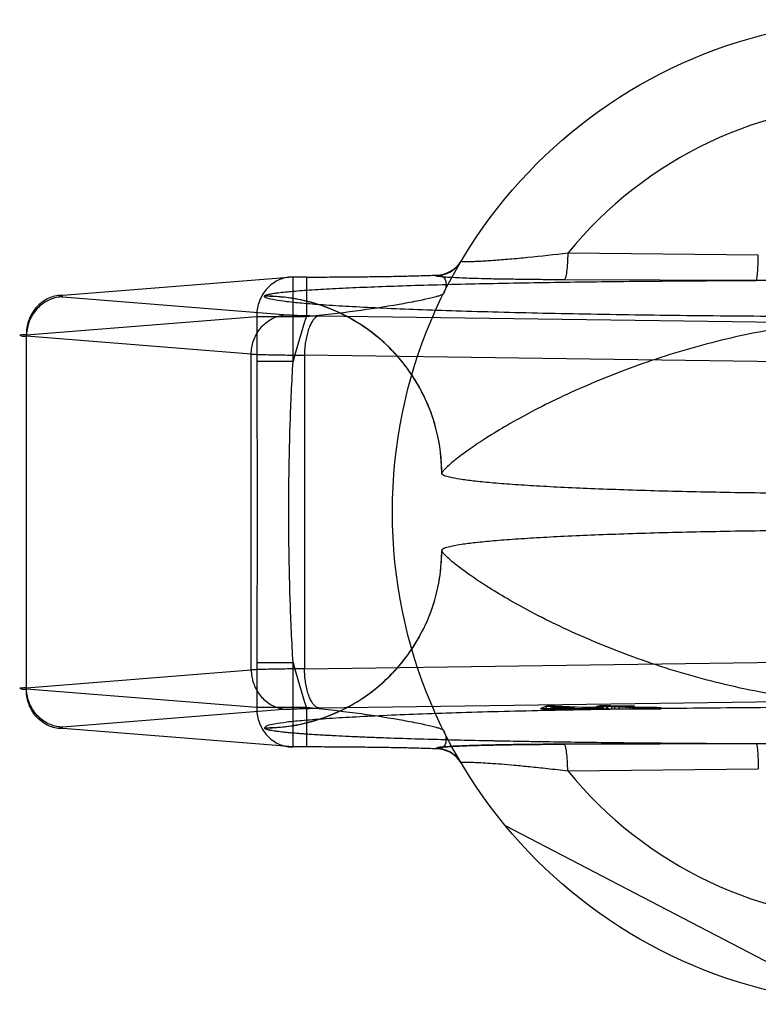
# Model space of a CAD drawing. Header units: millimetres. Extents: x 0 to 420, y 0 to 297.
# Tile 5 of 37: x 137.16 to 138.66, y 127.39 to 129.39. Entities that reach past the tile are written whole.
import ezdxf

# ---------------------------------------------------------------- set-up
doc = ezdxf.new("R2010")
doc.units = ezdxf.units.MM
doc.header["$LTSCALE"] = 23.1
doc.layers.add('001-M31079-X02', color=7, linetype='CONTINUOUS')

msp = doc.modelspace()

# ---------------------------------------------------------------- linework, layer by layer
at = {"layer": '001-M31079-X02', "color": 9, "linetype": 'Continuous'}
for p, q in [((138.6593, 128.9137), (138.2724, 128.9175)), ((137.7146, 128.8691), (137.2468, 128.8318)), ((137.7146, 128.6974), (137.7146, 128.8691)), ((137.7417, 128.8691), (137.7146, 128.8691)), ((137.7417, 128.8691), (137.7417, 128.7891)), ((138.0043, 128.872), (138.0048, 128.8728)), ((138.6552, 128.8622), (138.2651, 128.8635)), ((137.2468, 128.8288), (137.7034, 128.7924)), ((137.6564, 128.8305), (137.6563, 128.83)), ((137.1729, 128.7519), (137.6407, 128.7891)), ((137.6407, 128.7891), (137.6407, 128.6974)), ((137.6407, 128.7891), (137.7417, 128.7891)), ((137.7683, 128.7903), (138.8704, 128.7752)), ((137.1729, 128.0318), (137.1729, 128.7519)), ((137.6294, 128.7125), (137.1729, 128.7488)), ((137.6294, 128.0712), (137.6294, 128.7125)), ((137.7377, 128.7103), (137.7377, 128.0733)), ((138.8398, 128.6953), (137.7377, 128.7103)), ((137.7146, 128.6974), (137.6407, 128.6974)), ((137.6407, 128.0862), (137.6407, 127.9945)), ((137.6407, 128.0862), (137.7146, 128.0862)), ((137.7146, 127.9145), (137.7146, 128.0862)), ((137.7377, 128.0733), (138.8398, 128.0884)), ((137.1729, 128.0348), (137.6294, 128.0712)), ((137.6407, 127.9945), (137.1729, 128.0318)), ((137.7417, 127.9945), (137.6407, 127.9945)), ((137.7417, 127.9945), (137.7417, 127.9145)), ((138.2724, 127.8661), (138.6593, 127.8699))]:
    msp.add_line(p, q, dxfattribs=at)
at = {"layer": '001-M31079-X02', "color": 6, "linetype": 'Continuous'}
for p, q in [((138.0164, 128.4707), (138.0163, 128.4702)), ((138.0163, 128.3134), (138.0164, 128.313)), ((138.2174, 127.9918), (138.2174, 127.9928)), ((138.2292, 127.9918), (138.2292, 127.9976)), ((138.2376, 127.9932), (138.2462, 127.9964)), ((138.2867, 127.9941), (138.2376, 127.9932)), ((138.2376, 127.9918), (138.2376, 127.9932)), ((138.2462, 127.9964), (138.2462, 127.9918)), ((138.2462, 127.9964), (138.2867, 127.9941)), ((138.2465, 127.9918), (138.2465, 127.9977)), ((138.2867, 127.9918), (138.2867, 127.9941)), ((138.2994, 127.9919), (138.2994, 127.9934)), ((138.304, 127.9918), (138.304, 127.9945)), ((138.3168, 127.9919), (138.3168, 127.9937)), ((138.3304, 127.9918), (138.3304, 127.9969)), ((138.3329, 127.9918), (138.3329, 127.995)), ((138.3365, 127.9918), (138.3365, 127.9985)), ((138.3389, 127.9918), (138.3389, 127.9964)), ((138.3456, 127.9918), (138.3456, 127.9943)), ((138.3465, 127.9918), (138.462, 127.9918)), ((138.3509, 127.9918), (138.3509, 127.9986)), ((138.3535, 127.9918), (138.3535, 127.9973)), ((138.362, 127.9918), (138.362, 127.9969)), ((138.368, 127.9918), (138.368, 127.9976)), ((138.3765, 127.9918), (138.3765, 127.9971)), ((138.3997, 127.9918), (138.3997, 127.9982)), ((138.4046, 127.9918), (138.4046, 127.9944)), ((138.4082, 127.9918), (138.4082, 127.9977)), ((138.4148, 127.9918), (138.4148, 127.9948)), ((138.4189, 127.9918), (138.4189, 127.9942)), ((138.424, 127.9918), (138.424, 127.9946)), ((138.4318, 127.9918), (138.4318, 127.994)), ((138.4369, 127.9946), (138.4369, 127.9918)), ((138.4426, 127.9918), (138.4426, 127.994)), ((138.4535, 127.9918), (138.4535, 127.9947)), ((138.462, 127.9918), (138.462, 127.9941)), ((138.8363, 127.395), (138.1457, 127.7545))]:
    msp.add_line(p, q, dxfattribs=at)
at = {"layer": '001-M31079-X02', "color": 7, "linetype": 'Continuous'}
for p, q in [((138.8704, 128.0084), (137.7683, 127.9933)), ((137.7034, 127.9912), (137.2468, 127.9548)), ((138.2292, 127.9974), (138.2174, 127.9928)), ((138.2174, 127.9928), (138.2302, 127.9921)), ((138.2174, 127.9928), (138.2302, 127.9919)), ((138.2174, 127.9919), (138.2994, 127.9919)), ((138.3465, 127.9918), (138.2174, 127.9918)), ((138.2465, 127.9977), (138.2292, 127.9974)), ((138.2292, 127.9976), (138.2465, 127.9976)), ((138.2302, 127.9919), (138.2994, 127.9934)), ((138.2302, 127.9921), (138.2994, 127.9934)), ((138.304, 127.9945), (138.2465, 127.9977)), ((138.2994, 127.9934), (138.3272, 127.9918)), ((138.3329, 127.995), (138.304, 127.9945)), ((138.3456, 127.9943), (138.3168, 127.9937)), ((138.3465, 127.992), (138.3168, 127.9937)), ((138.3465, 127.9919), (138.3168, 127.9937)), ((138.3465, 127.9919), (138.3168, 127.9919)), ((138.3535, 127.9973), (138.3304, 127.9969)), ((138.3389, 127.9964), (138.3304, 127.9969)), ((138.3456, 127.9943), (138.3329, 127.995)), ((138.3509, 127.9986), (138.3365, 127.9983)), ((138.3365, 127.9985), (138.3509, 127.9985)), ((138.3365, 127.9983), (138.3535, 127.9973)), ((138.362, 127.9969), (138.3389, 127.9964)), ((138.368, 127.9976), (138.3509, 127.9986)), ((138.362, 127.9969), (138.4046, 127.9944)), ((138.3997, 127.9982), (138.368, 127.9976)), ((138.3765, 127.9971), (138.4082, 127.9977)), ((138.4148, 127.9949), (138.3765, 127.9971)), ((138.4082, 127.9977), (138.3997, 127.9982)), ((138.4046, 127.9944), (138.4189, 127.9941)), ((138.4189, 127.9942), (138.4046, 127.9942)), ((138.424, 127.9946), (138.4148, 127.9949)), ((138.4148, 127.9948), (138.424, 127.9948)), ((138.4189, 127.9941), (138.4318, 127.994)), ((138.424, 127.9946), (138.4535, 127.9946)), ((138.4369, 127.9946), (138.424, 127.9946)), ((138.4318, 127.994), (138.4426, 127.994)), ((138.4535, 127.9947), (138.4369, 127.9946)), ((138.4426, 127.994), (138.462, 127.9942)), ((138.462, 127.9941), (138.4426, 127.9941)), ((138.462, 127.9942), (138.4535, 127.9947)), ((137.7146, 127.9145), (137.2468, 127.9518)), ((137.6563, 127.9536), (137.6564, 127.9532)), ((137.6564, 127.9536), (137.6564, 127.9532)), ((138.2651, 127.9201), (138.6552, 127.9214)), ((138.6552, 127.9214), (138.2651, 127.9201)), ((137.7417, 127.9145), (137.7146, 127.9145)), ((138.0048, 127.9108), (138.0043, 127.9117)), ((138.0044, 127.9117), (138.0048, 127.9108))]:
    msp.add_line(p, q, dxfattribs=at)
at = {"layer": '001-M31079-X02', "color": 9, "linetype": 'Continuous'}
msp.add_circle((138.9163, 128.3918), 1, dxfattribs=at)
for centre, radius, start, end in [((138.9163, 128.3918), 0.8313, 39.2269, 140.7731), ((138.0043, 128.9319), 0.0599, 269.95, 329.359), ((138.0048, 128.9328), 0.0599, 269.9539, 329.3064), ((138.9163, 128.3918), 1.24, 161.3119, 165.7314), ((138.9163, 128.3918), 1.24, 194.2686, 198.6881), ((138.0043, 127.8517), 0.0599, 30.6418, 90.05), ((138.0048, 127.8509), 0.0599, 30.6953, 90.0461), ((138.9163, 128.3918), 0.8313, 219.2269, 320.7731)]:
    msp.add_arc(centre, radius, start, end, dxfattribs=at)
for points, knots in [([(138.2724, 128.9175), (138.2454, 128.9142), (138.2061, 128.9098), (138.1557, 128.9052), (138.1275, 128.9029), (138.1071, 128.9015), (138.0941, 128.9008), (138.0827, 128.9003), (138.0731, 128.9), (138.0658, 128.8999), (138.0602, 128.9003), (138.0576, 128.9001), (138.0557, 128.9011), (138.0559, 128.9013)], [0, 0, 0, 0, 0.374573, 0.545185, 0.69775, 0.765258, 0.825765, 0.8784, 0.922348, 0.956856, 0.98136, 0.995484, 1, 1, 1, 1]), ([(138.2724, 128.9175), (138.2723, 128.9108), (138.2718, 128.8982), (138.2704, 128.8816), (138.2686, 128.8704), (138.2668, 128.8652), (138.2657, 128.8636), (138.2651, 128.8635)], [0, 0, 0, 0, 0.362876, 0.688728, 0.908697, 0.968753, 1, 1, 1, 1]), ([(138.6552, 128.8622), (138.6556, 128.8624), (138.6561, 128.864), (138.6567, 128.8668), (138.6574, 128.8717), (138.6582, 128.881), (138.6589, 128.8953), (138.6592, 128.9073), (138.6593, 128.9137)], [0, 0, 0, 0, 0.026059, 0.084249, 0.177704, 0.303889, 0.631535, 1, 1, 1, 1]), ([(137.7146, 128.8691), (137.7103, 128.8691), (137.7017, 128.8684), (137.689, 128.8649), (137.6772, 128.8591), (137.6665, 128.851), (137.6573, 128.8411), (137.6499, 128.8296), (137.6445, 128.8168), (137.6413, 128.8032), (137.6406, 128.7938), (137.6407, 128.7891)], [0, 0, 0, 0, 0.105867, 0.213506, 0.322247, 0.431686, 0.542546, 0.655169, 0.769173, 0.884293, 1, 1, 1, 1]), ([(137.6564, 128.8305), (137.6567, 128.8313), (137.6593, 128.8326), (137.664, 128.834), (137.6718, 128.8355), (137.6871, 128.8377), (137.7127, 128.8403), (137.7505, 128.8431), (137.7971, 128.8458), (137.8516, 128.8484), (137.9132, 128.8507), (138.0071, 128.8537), (138.1359, 128.8568), (138.3008, 128.8594), (138.4756, 128.8613), (138.5947, 128.8619), (138.6552, 128.8622)], [0, 0, 0, 0, 0.002556, 0.007647, 0.015418, 0.02584, 0.054362, 0.092487, 0.139398, 0.194252, 0.256192, 0.324351, 0.475941, 0.642638, 0.818822, 1, 1, 1, 1]), ([(137.7417, 128.8691), (137.7557, 128.8691), (137.7835, 128.8691), (137.8248, 128.8694), (137.8653, 128.8698), (137.904, 128.8703), (137.9404, 128.871), (137.9737, 128.8718), (137.9948, 128.8725), (138.0048, 128.8728)], [0, 0, 0, 0, 0.158961, 0.317102, 0.471716, 0.620001, 0.759164, 0.88659, 1, 1, 1, 1]), ([(138.2651, 128.8635), (138.251, 128.8635), (138.2239, 128.8637), (138.1852, 128.8641), (138.1502, 128.8646), (138.1191, 128.8651), (138.0918, 128.8658), (138.0684, 128.8665), (138.0484, 128.8673), (138.0329, 128.8682), (138.0193, 128.8689), (138.0133, 128.8701), (138.003, 128.8704), (138.0044, 128.872)], [0, 0, 0, 0, 0.162457, 0.311088, 0.444967, 0.564046, 0.668486, 0.758484, 0.83412, 0.895499, 0.942766, 0.975919, 1, 1, 1, 1]), ([(138.0048, 128.8728), (138.0078, 128.8732), (138.0137, 128.8731), (138.0216, 128.8684), (138.0255, 128.8591), (138.025, 128.8474), (138.0221, 128.8393), (138.02, 128.8352)], [0, 0, 0, 0, 0.174794, 0.331672, 0.506596, 0.728787, 1, 1, 1, 1]), ([(139.1775, 128.8622), (139.1181, 128.8622), (139.0034, 128.8609), (138.8293, 128.8609), (138.7146, 128.8622), (138.6552, 128.8622)], [0, 0, 0, 0, 0.341257, 0.658748, 1, 1, 1, 1]), ([(137.2468, 128.8318), (137.2425, 128.8319), (137.2338, 128.8312), (137.2212, 128.8276), (137.2094, 128.8218), (137.1987, 128.8137), (137.1895, 128.8038), (137.1821, 128.7923), (137.1768, 128.7795), (137.1735, 128.7659), (137.1729, 128.7565), (137.1729, 128.7519)], [0, 0, 0, 0, 0.107077, 0.214442, 0.322623, 0.432034, 0.54293, 0.655378, 0.769254, 0.884268, 1, 1, 1, 1]), ([(137.2468, 128.8288), (137.2426, 128.8287), (137.234, 128.8278), (137.2216, 128.824), (137.2099, 128.818), (137.1993, 128.81), (137.1902, 128.8001), (137.1828, 128.7887), (137.1773, 128.7761), (137.1738, 128.7627), (137.173, 128.7534), (137.1729, 128.7488)], [0, 0, 0, 0, 0.106478, 0.21374, 0.322185, 0.432069, 0.54347, 0.656286, 0.770253, 0.884982, 1, 1, 1, 1]), ([(137.2468, 128.8318), (137.2449, 128.8317), (137.2372, 128.8321), (137.2447, 128.829), (137.2468, 128.8288)], [0, 0, 0, 0, 0.480825, 1, 1, 1, 1]), ([(140.1763, 128.83), (140.1764, 128.8279), (140.167, 128.8248), (140.1537, 128.8219), (140.1274, 128.8183), (140.093, 128.815), (140.0484, 128.8116), (139.995, 128.8084), (139.9329, 128.8053), (139.8626, 128.8025), (139.7846, 128.7998), (139.6997, 128.7974), (139.6085, 128.7952), (139.5117, 128.7933), (139.4101, 128.7917), (139.3046, 128.7904), (139.1959, 128.7894), (139.085, 128.7887), (138.9727, 128.7884), (138.86, 128.7884), (138.7477, 128.7887), (138.6368, 128.7894), (138.5281, 128.7904), (138.4226, 128.7917), (138.321, 128.7933), (138.2242, 128.7952), (138.133, 128.7974), (138.0481, 128.7998), (137.9701, 128.8025), (137.8998, 128.8053), (137.8377, 128.8084), (137.7843, 128.8116), (137.7397, 128.815), (137.7053, 128.8183), (137.679, 128.8219), (137.6657, 128.8248), (137.6563, 128.8279), (137.6564, 128.83)], [0, 0, 0, 0, 0.002493, 0.008682, 0.018754, 0.032668, 0.050325, 0.07159, 0.096294, 0.12424, 0.155205, 0.188938, 0.22517, 0.263609, 0.303947, 0.345858, 0.389007, 0.433046, 0.477624, 0.52238, 0.566958, 0.610997, 0.654146, 0.696057, 0.736395, 0.774834, 0.811065, 0.844799, 0.875763, 0.903709, 0.928414, 0.949678, 0.967336, 0.981249, 0.991321, 0.99751, 1, 1, 1, 1]), ([(138.0164, 128.4702), (138.0164, 128.4845), (138.0147, 128.5134), (138.007, 128.5558), (137.9944, 128.5966), (137.9773, 128.6352), (137.9558, 128.6716), (137.9298, 128.7056), (137.8998, 128.7365), (137.8658, 128.764), (137.8284, 128.7873), (137.788, 128.8061), (137.7452, 128.8199), (137.7011, 128.8282), (137.6711, 128.83), (137.6563, 128.83)], [0, 0, 0, 0, 0.076158, 0.153158, 0.228333, 0.301941, 0.376949, 0.452289, 0.52843, 0.605124, 0.6839, 0.761957, 0.840937, 0.921804, 1, 1, 1, 1]), ([(138.0164, 128.4707), (138.0164, 128.4927), (138.0122, 128.5382), (137.9927, 128.6054), (137.959, 128.67), (137.9121, 128.7275), (137.8545, 128.774), (137.7901, 128.8072), (137.7233, 128.8263), (137.6782, 128.8304), (137.6564, 128.8305)], [0, 0, 0, 0, 0.11714, 0.241135, 0.370091, 0.501566, 0.632817, 0.761124, 0.884117, 1, 1, 1, 1]), ([(137.7417, 128.7891), (137.7751, 128.7924), (137.8379, 128.7995), (137.9126, 128.8107), (137.959, 128.8193), (137.9804, 128.8237), (137.9934, 128.8266), (138.0039, 128.8292), (138.012, 128.8314), (138.0168, 128.8333), (138.0196, 128.8344), (138.02, 128.8352)], [0, 0, 0, 0, 0.355482, 0.671549, 0.801125, 0.856117, 0.903432, 0.942201, 0.971603, 0.990934, 1, 1, 1, 1]), ([(137.6294, 128.7125), (137.6295, 128.7171), (137.6303, 128.7263), (137.6338, 128.7397), (137.6393, 128.7523), (137.6467, 128.7637), (137.6559, 128.7736), (137.6664, 128.7817), (137.6781, 128.7877), (137.6905, 128.7914), (137.6991, 128.7924), (137.7034, 128.7924)], [0, 0, 0, 0, 0.115018, 0.229746, 0.343713, 0.456528, 0.567928, 0.677812, 0.786256, 0.893517, 1, 1, 1, 1]), ([(137.7034, 128.7924), (137.7062, 128.7922), (137.7127, 128.7918), (137.7237, 128.7913), (137.737, 128.7909), (137.7521, 128.7905), (137.7627, 128.7904), (137.7683, 128.7903)], [0, 0, 0, 0, 0.130912, 0.301984, 0.508124, 0.743482, 1, 1, 1, 1]), ([(137.7683, 128.7903), (137.7665, 128.7901), (137.7626, 128.7889), (137.7575, 128.7847), (137.7528, 128.7785), (137.7486, 128.7704), (137.7449, 128.7606), (137.7419, 128.7493), (137.7396, 128.737), (137.7381, 128.7238), (137.7377, 128.7149), (137.7377, 128.7103)], [0, 0, 0, 0, 0.060245, 0.130705, 0.215809, 0.316801, 0.432956, 0.562332, 0.702195, 0.849281, 1, 1, 1, 1]), ([(139.8163, 128.4707), (139.8158, 128.4729), (139.8104, 128.4784), (139.8002, 128.4886), (139.782, 128.5032), (139.7565, 128.5219), (139.7229, 128.5442), (139.6813, 128.5695), (139.6318, 128.5968), (139.5751, 128.6252), (139.512, 128.6535), (139.4436, 128.6809), (139.3713, 128.7062), (139.2963, 128.7287), (139.2198, 128.7479), (139.1429, 128.7632), (139.0663, 128.7743), (138.9909, 128.7811), (138.9163, 128.7835), (138.8418, 128.7811), (138.7663, 128.7743), (138.6898, 128.7632), (138.6129, 128.7479), (138.5364, 128.7287), (138.4614, 128.7062), (138.389, 128.6809), (138.3207, 128.6535), (138.2576, 128.6252), (138.2009, 128.5968), (138.1514, 128.5695), (138.1098, 128.5442), (138.0762, 128.5219), (138.0507, 128.5032), (138.0325, 128.4886), (138.0223, 128.4784), (138.0169, 128.4729), (138.0164, 128.4707)], [0, 0, 0, 0, 0.003555, 0.011107, 0.022959, 0.039262, 0.060042, 0.085221, 0.114497, 0.147384, 0.18326, 0.221413, 0.261105, 0.301644, 0.342428, 0.382958, 0.422872, 0.461919, 0.5, 0.538082, 0.577129, 0.617043, 0.657573, 0.698356, 0.738896, 0.778588, 0.81674, 0.852617, 0.885504, 0.914779, 0.939958, 0.960738, 0.977042, 0.988893, 0.996445, 1, 1, 1, 1]), ([(137.1729, 128.7519), (137.1701, 128.7517), (137.1669, 128.7514), (137.1565, 128.7512), (137.1668, 128.7485), (137.1701, 128.749), (137.1729, 128.7488)], [0, 0, 0, 0, 0.308454, 0.496297, 0.691701, 1, 1, 1, 1]), ([(137.6294, 128.7125), (137.6333, 128.7123), (137.642, 128.7119), (137.6565, 128.7115), (137.6736, 128.7111), (137.6932, 128.7108), (137.7148, 128.7105), (137.7299, 128.7104), (137.7377, 128.7103)], [0, 0, 0, 0, 0.106989, 0.241386, 0.400784, 0.582467, 0.783383, 1, 1, 1, 1]), ([(137.6407, 128.6974), (137.6407, 128.6464), (137.6413, 128.5445), (137.6419, 128.3918), (137.6413, 128.2391), (137.6407, 128.1372), (137.6407, 128.0862)], [0, 0, 0, 0, 0.250466, 0.5, 0.749534, 1, 1, 1, 1]), ([(137.7146, 128.0862), (137.712, 128.1279), (137.7083, 128.2099), (137.7057, 128.3316), (137.7057, 128.452), (137.7083, 128.5738), (137.712, 128.6558), (137.7146, 128.6974)], [0, 0, 0, 0, 0.204736, 0.40264, 0.597353, 0.795252, 1, 1, 1, 1]), ([(137.6563, 127.9536), (137.6707, 127.9536), (137.6997, 127.9553), (137.7421, 127.9631), (137.7829, 127.9757), (137.8215, 127.9927), (137.8579, 128.0142), (137.8919, 128.0401), (137.9228, 128.0701), (137.9503, 128.1041), (137.9737, 128.1415), (137.9925, 128.1818), (138.0063, 128.2245), (138.0146, 128.2687), (138.0164, 128.2987), (138.0164, 128.3134)], [0, 0, 0, 0, 0.0763, 0.153503, 0.228562, 0.30215, 0.37728, 0.452453, 0.528555, 0.605385, 0.683975, 0.761952, 0.841026, 0.921748, 1, 1, 1, 1]), ([(137.6564, 127.9532), (137.6782, 127.9532), (137.7233, 127.9573), (137.7901, 127.9764), (137.8545, 128.0096), (137.9121, 128.0562), (137.959, 128.1136), (137.9927, 128.1782), (138.0122, 128.2455), (138.0164, 128.2909), (138.0164, 128.313)], [0, 0, 0, 0, 0.115883, 0.238876, 0.367183, 0.498434, 0.629909, 0.758865, 0.88286, 1, 1, 1, 1]), ([(139.8163, 128.313), (139.8158, 128.3107), (139.8104, 128.3053), (139.8001, 128.295), (139.782, 128.2804), (139.7565, 128.2617), (139.7229, 128.2394), (139.6813, 128.2142), (139.6318, 128.1868), (139.5751, 128.1585), (139.512, 128.1301), (139.4437, 128.1028), (139.3714, 128.0775), (139.2964, 128.0549), (139.2199, 128.0358), (139.1429, 128.0205), (139.0664, 128.0093), (138.9909, 128.0025), (138.9163, 128.0002), (138.8418, 128.0025), (138.7663, 128.0093), (138.6898, 128.0205), (138.6128, 128.0358), (138.5363, 128.0549), (138.4613, 128.0775), (138.389, 128.1028), (138.3207, 128.1301), (138.2576, 128.1585), (138.2009, 128.1868), (138.1514, 128.2142), (138.1098, 128.2394), (138.0762, 128.2617), (138.0507, 128.2804), (138.0325, 128.295), (138.0223, 128.3053), (138.0169, 128.3107), (138.0164, 128.313)], [0, 0, 0, 0, 0.003556, 0.01111, 0.022961, 0.039265, 0.060043, 0.08522, 0.114493, 0.147377, 0.183251, 0.221401, 0.261091, 0.301628, 0.342411, 0.38294, 0.422856, 0.461909, 0.5, 0.538091, 0.577144, 0.61706, 0.657589, 0.698372, 0.738909, 0.7786, 0.816749, 0.852623, 0.885507, 0.91478, 0.939957, 0.960735, 0.977039, 0.98889, 0.996444, 1, 1, 1, 1]), ([(137.7377, 128.0733), (137.7299, 128.0732), (137.7148, 128.0731), (137.6932, 128.0728), (137.6736, 128.0725), (137.6564, 128.0721), (137.642, 128.0717), (137.6333, 128.0713), (137.6294, 128.0712)], [0, 0, 0, 0, 0.216715, 0.417781, 0.599446, 0.758746, 0.893072, 1, 1, 1, 1]), ([(137.6294, 128.0712), (137.6295, 128.0666), (137.6303, 128.0574), (137.6337, 128.0443), (137.639, 128.032), (137.6461, 128.0207), (137.655, 128.0108), (137.6655, 128.0025), (137.6774, 127.9962), (137.6901, 127.9922), (137.699, 127.9913), (137.7034, 127.9912)], [0, 0, 0, 0, 0.114278, 0.227862, 0.337251, 0.447769, 0.558103, 0.669208, 0.779366, 0.890941, 1, 1, 1, 1]), ([(137.7683, 127.9933), (137.7665, 127.9935), (137.7627, 127.9947), (137.7576, 127.9988), (137.753, 128.0048), (137.7489, 128.0126), (137.7451, 128.0222), (137.7421, 128.0334), (137.7397, 128.046), (137.7382, 128.0594), (137.7377, 128.0687), (137.7377, 128.0733)], [0, 0, 0, 0, 0.059878, 0.129511, 0.210703, 0.308575, 0.422337, 0.551975, 0.693177, 0.845746, 1, 1, 1, 1]), ([(137.1729, 128.0348), (137.1701, 128.0347), (137.1669, 128.0343), (137.1565, 128.0341), (137.1668, 128.0315), (137.1701, 128.0319), (137.1729, 128.0318)], [0, 0, 0, 0, 0.308412, 0.496297, 0.691671, 1, 1, 1, 1]), ([(137.2468, 127.9548), (137.2426, 127.9549), (137.2341, 127.9558), (137.2219, 127.9595), (137.2105, 127.9652), (137.2001, 127.973), (137.1909, 127.9827), (137.1833, 127.994), (137.1775, 128.0068), (137.1739, 128.0206), (137.173, 128.0301), (137.1729, 128.0348)], [0, 0, 0, 0, 0.105866, 0.212034, 0.316033, 0.423474, 0.53354, 0.647368, 0.762916, 0.882188, 1, 1, 1, 1]), ([(137.2468, 127.9518), (137.2425, 127.9517), (137.2338, 127.9525), (137.2212, 127.956), (137.2094, 127.9619), (137.1987, 127.9699), (137.1895, 127.9798), (137.1821, 127.9914), (137.1768, 128.0041), (137.1735, 128.0177), (137.1729, 128.0271), (137.1729, 128.0318)], [0, 0, 0, 0, 0.10707, 0.214436, 0.322616, 0.432028, 0.542925, 0.655374, 0.769251, 0.884266, 1, 1, 1, 1]), ([(137.6407, 127.9945), (137.6406, 127.9898), (137.6413, 127.9805), (137.6445, 127.9669), (137.6499, 127.9541), (137.6573, 127.9425), (137.6665, 127.9326), (137.6771, 127.9246), (137.689, 127.9187), (137.7016, 127.9152), (137.7103, 127.9145), (137.7146, 127.9145)], [0, 0, 0, 0, 0.115548, 0.230792, 0.344911, 0.457252, 0.568031, 0.677491, 0.785649, 0.893024, 1, 1, 1, 1]), ([(138.02, 127.9485), (138.0196, 127.9492), (138.0168, 127.9503), (138.012, 127.9522), (138.0039, 127.9544), (137.9934, 127.957), (137.9804, 127.9599), (137.959, 127.9644), (137.9126, 127.9729), (137.8379, 127.9841), (137.7751, 127.9912), (137.7417, 127.9945)], [0, 0, 0, 0, 0.009066, 0.028397, 0.057799, 0.096568, 0.143882, 0.198874, 0.328449, 0.644516, 1, 1, 1, 1]), ([(138.02, 127.9485), (138.0221, 127.9443), (138.025, 127.9362), (138.0255, 127.9245), (138.0216, 127.9153), (138.0137, 127.9105), (138.0078, 127.9105), (138.0048, 127.9108)], [0, 0, 0, 0, 0.271259, 0.49346, 0.668375, 0.825235, 1, 1, 1, 1]), ([(138.2724, 127.8661), (138.2723, 127.8728), (138.2718, 127.8855), (138.2704, 127.902), (138.2686, 127.9132), (138.2668, 127.9185), (138.2657, 127.92), (138.2651, 127.9201)], [0, 0, 0, 0, 0.362878, 0.688732, 0.9087, 0.968755, 1, 1, 1, 1]), ([(138.6552, 127.9214), (138.7147, 127.9214), (138.8293, 127.9227), (139.0034, 127.9227), (139.118, 127.9214), (139.1775, 127.9214)], [0, 0, 0, 0, 0.341795, 0.658236, 1, 1, 1, 1]), ([(138.6552, 127.9214), (138.6556, 127.9213), (138.6561, 127.9197), (138.6567, 127.9169), (138.6573, 127.912), (138.6582, 127.9027), (138.6589, 127.8884), (138.6592, 127.8763), (138.6593, 127.8699)], [0, 0, 0, 0, 0.025787, 0.083395, 0.176138, 0.301743, 0.629474, 1, 1, 1, 1]), ([(138.0559, 127.8823), (138.0549, 127.8839), (138.064, 127.8832), (138.0698, 127.8839), (138.0824, 127.8833), (138.0969, 127.8827), (138.1159, 127.8815), (138.1385, 127.8799), (138.1653, 127.8776), (138.1966, 127.8746), (138.2328, 127.8708), (138.2586, 127.8677), (138.2724, 127.8661)], [0, 0, 0, 0, 0.026517, 0.062968, 0.115399, 0.184322, 0.27041, 0.374523, 0.49779, 0.641613, 0.80792, 1, 1, 1, 1])]:
    msp.add_open_spline(points, degree=3, knots=knots, dxfattribs=at)
at = {"layer": '001-M31079-X02', "color": 6, "linetype": 'Continuous'}
for points, knots in [([(139.8163, 128.4702), (139.8163, 128.4683), (139.8095, 128.4646), (139.798, 128.4617), (139.7771, 128.4578), (139.7494, 128.4543), (139.7138, 128.4508), (139.6711, 128.4474), (139.6215, 128.4443), (139.5656, 128.4413), (139.5037, 128.4386), (139.4366, 128.4362), (139.3648, 128.4341), (139.2889, 128.4323), (139.2097, 128.4308), (139.1278, 128.4297), (139.044, 128.429), (138.959, 128.4286), (138.8737, 128.4286), (138.7887, 128.429), (138.7049, 128.4297), (138.623, 128.4308), (138.5438, 128.4323), (138.4679, 128.4341), (138.3961, 128.4362), (138.329, 128.4386), (138.2671, 128.4413), (138.2112, 128.4443), (138.1616, 128.4474), (138.1189, 128.4508), (138.0833, 128.4543), (138.0555, 128.4578), (138.0347, 128.4617), (138.0232, 128.4646), (138.0163, 128.4683), (138.0163, 128.4702)], [0, 0, 0, 0, 0.003145, 0.010238, 0.021627, 0.037284, 0.057093, 0.080886, 0.108455, 0.139552, 0.173898, 0.211182, 0.25107, 0.2932, 0.337192, 0.382651, 0.429166, 0.476318, 0.523684, 0.570837, 0.617352, 0.662811, 0.706803, 0.748933, 0.78882, 0.826104, 0.86045, 0.891547, 0.919115, 0.942908, 0.962717, 0.978373, 0.989762, 0.996855, 1, 1, 1, 1]), ([(139.8163, 128.3134), (139.8163, 128.3153), (139.8095, 128.319), (139.798, 128.3219), (139.7771, 128.3258), (139.7494, 128.3293), (139.7138, 128.3328), (139.6711, 128.3362), (139.6215, 128.3394), (139.5656, 128.3423), (139.5037, 128.345), (139.4366, 128.3474), (139.3648, 128.3496), (139.2889, 128.3513), (139.2096, 128.3528), (139.1278, 128.3539), (139.044, 128.3547), (138.959, 128.355), (138.8737, 128.355), (138.7887, 128.3547), (138.7049, 128.3539), (138.623, 128.3528), (138.5438, 128.3513), (138.4679, 128.3496), (138.3961, 128.3474), (138.329, 128.345), (138.2671, 128.3423), (138.2112, 128.3394), (138.1616, 128.3362), (138.1189, 128.3328), (138.0833, 128.3293), (138.0555, 128.3258), (138.0347, 128.3219), (138.0232, 128.319), (138.0163, 128.3153), (138.0163, 128.3134)], [0, 0, 0, 0, 0.003145, 0.010239, 0.021627, 0.037284, 0.057093, 0.080887, 0.108456, 0.139553, 0.173899, 0.211184, 0.251071, 0.2932, 0.337193, 0.382651, 0.429165, 0.476318, 0.523683, 0.570836, 0.61735, 0.662808, 0.706801, 0.74893, 0.788817, 0.826102, 0.860448, 0.891545, 0.919113, 0.942907, 0.962716, 0.978373, 0.989762, 0.996855, 1, 1, 1, 1])]:
    msp.add_open_spline(points, degree=3, knots=knots, dxfattribs=at)
at = {"layer": '001-M31079-X02', "color": 7, "linetype": 'Continuous'}
for points, knots in [([(140.1763, 127.9536), (140.1748, 127.9552), (140.1689, 127.9594), (140.1526, 127.9614), (140.1279, 127.9655), (140.0928, 127.9686), (140.0485, 127.972), (139.995, 127.9752), (139.9329, 127.9783), (139.8626, 127.9812), (139.7847, 127.9838), (139.6997, 127.9863), (139.6085, 127.9884), (139.5117, 127.9903), (139.4102, 127.9919), (139.3046, 127.9932), (139.196, 127.9942), (139.085, 127.9949), (138.9728, 127.9952), (138.8601, 127.9952), (138.7478, 127.9949), (138.6369, 127.9942), (138.5282, 127.9932), (138.4227, 127.9919), (138.3211, 127.9903), (138.2243, 127.9884), (138.133, 127.9863), (138.0481, 127.9838), (137.9702, 127.9812), (137.8998, 127.9783), (137.8377, 127.9752), (137.7842, 127.972), (137.7399, 127.9686), (137.7048, 127.9655), (137.6801, 127.9614), (137.6638, 127.9594), (137.6579, 127.9552), (137.6563, 127.9536)], [0, 0, 0, 0, 0.002494, 0.008682, 0.018753, 0.032665, 0.05032, 0.071583, 0.096285, 0.124228, 0.155189, 0.18892, 0.225149, 0.263585, 0.30392, 0.34583, 0.388977, 0.433016, 0.477593, 0.52235, 0.566928, 0.610968, 0.654118, 0.696031, 0.73637, 0.774811, 0.811045, 0.844781, 0.875747, 0.903695, 0.928401, 0.949668, 0.967327, 0.981242, 0.991315, 0.997506, 1, 1, 1, 1]), ([(140.1763, 127.9536), (140.1748, 127.9552), (140.1689, 127.9594), (140.1526, 127.9614), (140.1279, 127.9655), (140.0928, 127.9686), (140.0485, 127.972), (139.995, 127.9752), (139.9329, 127.9783), (139.8625, 127.9812), (139.7846, 127.9838), (139.6997, 127.9863), (139.6085, 127.9884), (139.5117, 127.9903), (139.4101, 127.9919), (139.3046, 127.9932), (139.1959, 127.9942), (139.085, 127.9949), (138.9727, 127.9952), (138.86, 127.9952), (138.7477, 127.9949), (138.6368, 127.9942), (138.5281, 127.9932), (138.4226, 127.9919), (138.321, 127.9903), (138.2242, 127.9884), (138.133, 127.9863), (138.0481, 127.9838), (137.9701, 127.9812), (137.8998, 127.9783), (137.8377, 127.9752), (137.7842, 127.972), (137.7399, 127.9686), (137.7048, 127.9655), (137.6801, 127.9614), (137.6638, 127.9594), (137.6579, 127.9552), (137.6564, 127.9536)], [0, 0, 0, 0, 0.002493, 0.008682, 0.018754, 0.032668, 0.050325, 0.07159, 0.096294, 0.124241, 0.155205, 0.188938, 0.22517, 0.263609, 0.303947, 0.345858, 0.389007, 0.433047, 0.477624, 0.522381, 0.566958, 0.610998, 0.654146, 0.696058, 0.736395, 0.774834, 0.811066, 0.844799, 0.875764, 0.90371, 0.928414, 0.949679, 0.967336, 0.98125, 0.991322, 0.99751, 1, 1, 1, 1]), ([(137.7034, 127.9912), (137.7062, 127.9914), (137.7127, 127.9918), (137.7237, 127.9923), (137.737, 127.9927), (137.7521, 127.9931), (137.7627, 127.9933), (137.7683, 127.9933)], [0, 0, 0, 0, 0.130912, 0.301984, 0.508124, 0.743482, 1, 1, 1, 1]), ([(137.2468, 127.9518), (137.2449, 127.952), (137.2372, 127.9516), (137.2447, 127.9547), (137.2468, 127.9548)], [0, 0, 0, 0, 0.481055, 1, 1, 1, 1]), ([(137.2468, 127.9518), (137.2449, 127.952), (137.2372, 127.9516), (137.2447, 127.9547), (137.2468, 127.9548)], [0, 0, 0, 0, 0.480825, 1, 1, 1, 1]), ([(137.6564, 127.9532), (137.6567, 127.9524), (137.6593, 127.9511), (137.664, 127.9497), (137.6718, 127.9481), (137.6871, 127.9459), (137.7127, 127.9433), (137.7505, 127.9405), (137.7971, 127.9378), (137.8516, 127.9352), (137.9132, 127.9329), (138.0071, 127.9299), (138.1359, 127.9269), (138.3008, 127.9242), (138.4756, 127.9224), (138.5947, 127.9217), (138.6552, 127.9214)], [0, 0, 0, 0, 0.002556, 0.007647, 0.015418, 0.02584, 0.054362, 0.092487, 0.139398, 0.194252, 0.256192, 0.324351, 0.475941, 0.642638, 0.818822, 1, 1, 1, 1]), ([(137.6564, 127.9532), (137.6579, 127.9521), (137.6631, 127.9492), (137.6761, 127.9476), (137.6962, 127.9448), (137.7245, 127.9424), (137.7605, 127.9398), (137.8044, 127.9374), (137.8559, 127.9351), (137.9149, 127.9328), (137.9812, 127.9307), (138.0546, 127.9288), (138.1349, 127.927), (138.2223, 127.9255), (138.317, 127.9241), (138.4201, 127.9229), (138.5337, 127.922), (138.6131, 127.9216), (138.6552, 127.9214)], [0, 0, 0, 0, 0.005328, 0.017949, 0.038332, 0.066636, 0.102847, 0.146771, 0.198376, 0.257466, 0.32386, 0.397275, 0.477605, 0.564844, 0.659292, 0.761688, 0.873919, 1, 1, 1, 1]), ([(138.0043, 127.9117), (138.0063, 127.9126), (138.0112, 127.9139), (138.0204, 127.9145), (138.0327, 127.9155), (138.0488, 127.9163), (138.0685, 127.9171), (138.092, 127.9178), (138.1192, 127.9185), (138.1502, 127.9191), (138.185, 127.9196), (138.2238, 127.9199), (138.2509, 127.9201), (138.2651, 127.9201)], [0, 0, 0, 0, 0.025023, 0.058324, 0.10566, 0.1671, 0.242703, 0.332533, 0.436706, 0.555346, 0.688558, 0.836647, 1, 1, 1, 1]), ([(138.2651, 127.9201), (138.251, 127.9201), (138.2239, 127.9199), (138.1852, 127.9196), (138.1502, 127.9191), (138.1191, 127.9185), (138.0918, 127.9178), (138.0683, 127.9171), (138.0486, 127.9163), (138.0325, 127.9155), (138.0203, 127.9145), (138.0111, 127.9139), (138.0063, 127.9126), (138.0044, 127.9117)], [0, 0, 0, 0, 0.162457, 0.311089, 0.444967, 0.564046, 0.668486, 0.758484, 0.83412, 0.895499, 0.942765, 0.975918, 1, 1, 1, 1]), ([(138.0048, 127.9108), (137.9948, 127.9112), (137.9737, 127.9118), (137.9404, 127.9126), (137.904, 127.9133), (137.8653, 127.9138), (137.8248, 127.9142), (137.7835, 127.9145), (137.7557, 127.9145), (137.7417, 127.9145)], [0, 0, 0, 0, 0.113433, 0.240867, 0.380025, 0.528307, 0.682916, 0.84105, 1, 1, 1, 1])]:
    msp.add_open_spline(points, degree=3, knots=knots, dxfattribs=at)

doc.saveas('drawing.dxf')
